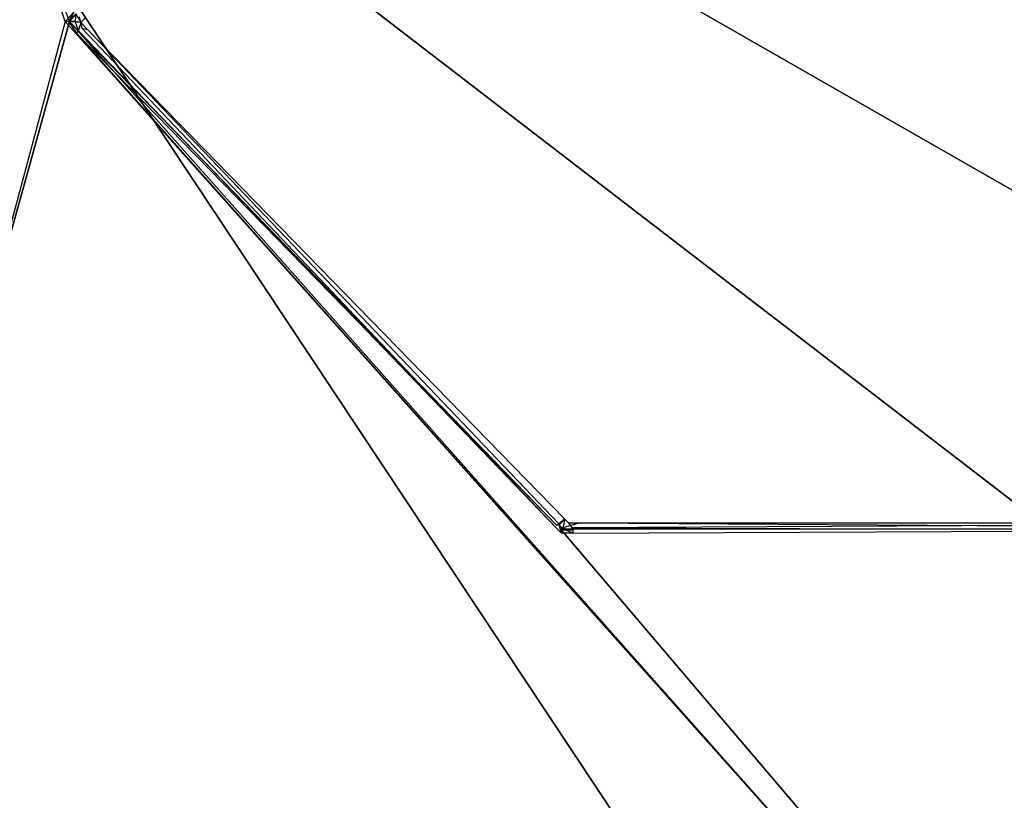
# Model space of a CAD drawing. Extents: x 0 to 1.6, y -0.5 to 0.
# Tile 95 of 182: x 0.54 to 0.72, y -0.36 to -0.22. Entities that reach past the tile are written whole.
import ezdxf

# ---------------------------------------------------------------- set-up
doc = ezdxf.new("R2010")
doc.units = 0
for name, color, linetype in [('L11_DRAWERBOXO_2___REPLACEMTFOR', 7, 'CONTINUOUS'), ('L34_KORPUS3_2', 7, 'CONTINUOUS'), ('L43_KORPUS2_5___REPLACEMTFOREMP', 7, 'CONTINUOUS'), ('L45_ABDECKPL_0___REPLACEMTFOREM', 7, 'CONTINUOUS'), ('L49_DRAWERBOXU_3___REPLACEMTFOR', 7, 'CONTINUOUS')]:
    doc.layers.add(name, color=color, linetype=linetype)

msp = doc.modelspace()

# ---------------------------------------------------------------- linework, layer by layer
at = {"layer": 'L11_DRAWERBOXO_2___REPLACEMTFOR', "color": 250}
for points, invisible_edges in [([(0.483985, -0.113855, 0.377864), (0.728137, -0.481792, 0.377864), (0.483985, -0.481792, 0.377864), (0.483985, -0.113855, 0.377864)], 13), ([(0.728137, -0.481792, 0.377864), (0.483985, -0.113855, 0.377864), (0.728137, -0.113855, 0.377864), (0.728137, -0.481792, 0.377864)], 14), ([(0.728137, -0.481792, 0.393853), (0.483985, -0.113855, 0.393853), (0.483985, -0.481792, 0.393853), (0.728137, -0.481792, 0.393853)], 13), ([(0.483985, -0.113855, 0.393853), (0.728137, -0.481792, 0.393853), (0.728137, -0.113855, 0.393853), (0.483985, -0.113855, 0.393853)], 14)]:
    msp.add_3dface(points, dxfattribs=dict(at, invisible_edges=invisible_edges))
at = {"layer": 'L34_KORPUS3_2', "color": 8}
for points, invisible_edges in [([(0.002909, -0.497407), (0.002912, -0.000595), (0.9, -0.497407), (0.002909, -0.497407)], 15), ([(0.002912, -0.000597, 0.00769), (0.002909, -0.497405, 0.00769), (0.9, -0.497405, 0.00769), (0.002912, -0.000597, 0.00769)], 15), ([(0.9, -0.497407), (0.002912, -0.000595), (0.9, -0.000595), (0.9, -0.497407)], 15), ([(0.002912, -0.000597, 0.00769), (0.9, -0.497405, 0.00769), (0.9, -0.000597, 0.00769), (0.002912, -0.000597, 0.00769)], 11)]:
    msp.add_3dface(points, dxfattribs=dict(at, invisible_edges=invisible_edges))
at = {"layer": 'L43_KORPUS2_5___REPLACEMTFOREMP', "color": 250}
for points, invisible_edges in [([(0.412383, -0.068446, 0.006866), (0.943741, -0.477287, 0.006866), (0.412383, -0.477287, 0.006866), (0.412383, -0.068446, 0.006866)], 13), ([(0.943741, -0.477287, 0.006866), (0.412383, -0.068446, 0.006866), (0.943741, -0.068446, 0.006866), (0.943741, -0.477287, 0.006866)], 14), ([(0.943741, -0.477287, 0.024322), (0.412383, -0.068446, 0.024322), (0.412383, -0.477287, 0.024322), (0.943741, -0.477287, 0.024322)], 13), ([(0.412383, -0.068446, 0.024322), (0.943741, -0.477287, 0.024322), (0.943741, -0.068446, 0.024322), (0.412383, -0.068446, 0.024322)], 14)]:
    msp.add_3dface(points, dxfattribs=dict(at, invisible_edges=invisible_edges))
at = {"layer": 'L45_ABDECKPL_0___REPLACEMTFOREM', "color": 39}
for points, invisible_edges in [([(0.472558, -0.003148, 0.590716), (0.550582, -0.21934, 0.590716), (0.472558, -0.500408, 0.590716), (0.472558, -0.003148, 0.590716)], 13), ([(0.550582, -0.21934, 0.590716), (0.472558, -0.003148, 0.590716), (0.551855, -0.217981, 0.590716), (0.550582, -0.21934, 0.590716)], 10), ([(0.474519, -0.49991, 0.602705), (0.549805, -0.219345, 0.602705), (0.478926, -0.003647, 0.602705), (0.474519, -0.49991, 0.602705)], 13), ([(0.551399, -0.217643, 0.602705), (0.478926, -0.003647, 0.602705), (0.549805, -0.219345, 0.602705), (0.551399, -0.217643, 0.602705)], 15), ([(0.550429, -0.21934, 0.602705), (0.551399, -0.217643, 0.602705), (0.549805, -0.219345, 0.602705), (0.550429, -0.21934, 0.602705)], 13), ([(0.551399, -0.217643, 0.602705), (0.550429, -0.21934, 0.602705), (0.551727, -0.217955, 0.602705), (0.551399, -0.217643, 0.602705)], 14), ([(0.550582, -0.21934, 0.590716), (0.8, -0.500408, 0.590716), (0.472558, -0.500408, 0.590716), (0.550582, -0.21934, 0.590716)], 10), ([(0.549805, -0.219345, 0.602705), (0.474519, -0.49991, 0.602705), (0.8, -0.49991, 0.602705), (0.549805, -0.219345, 0.602705)], 10), ([(0.551853, -0.221467, 0.602705), (0.550429, -0.21934, 0.602705), (0.549805, -0.219345, 0.602705), (0.551853, -0.221467, 0.602705)], 13), ([(0.549805, -0.219345, 0.602705), (0.8, -0.49991, 0.602705), (0.551853, -0.221467, 0.602705), (0.549805, -0.219345, 0.602705)], 13), ([(0.552658, -0.21954, 0.601706), (0.551727, -0.217955, 0.602705), (0.550429, -0.21934, 0.602705), (0.552658, -0.21954, 0.601706)], 13), ([(0.552178, -0.221151, 0.602705), (0.552658, -0.21954, 0.601706), (0.550429, -0.21934, 0.602705), (0.552178, -0.221151, 0.602705)], 13), ([(0.550429, -0.21934, 0.602705), (0.551853, -0.221467, 0.602705), (0.552178, -0.221151, 0.602705), (0.550429, -0.21934, 0.602705)], 14), ([(0.551855, -0.217981, 0.590716), (0.551658, -0.219332, 0.590716), (0.550582, -0.21934, 0.590716), (0.551855, -0.217981, 0.590716)], 13), ([(0.551658, -0.219332, 0.590716), (0.552302, -0.221121, 0.590716), (0.550582, -0.21934, 0.590716), (0.551658, -0.219332, 0.590716)], 13), ([(0.8, -0.500408, 0.590716), (0.550582, -0.21934, 0.590716), (0.552302, -0.221121, 0.590716), (0.8, -0.500408, 0.590716)], 15), ([(0.551658, -0.219332, 0.590716), (0.551855, -0.217981, 0.590716), (0.552421, -0.218517, 0.590716), (0.551658, -0.219332, 0.590716)], 14), ([(0.552421, -0.218517, 0.590716), (0.552658, -0.21954, 0.591715), (0.551658, -0.219332, 0.590716), (0.552421, -0.218517, 0.590716)], 13), ([(0.552658, -0.21954, 0.591715), (0.552863, -0.22058, 0.590716), (0.551658, -0.219332, 0.590716), (0.552658, -0.21954, 0.591715)], 14), ([(0.552302, -0.221121, 0.590716), (0.551658, -0.219332, 0.590716), (0.552863, -0.22058, 0.590716), (0.552302, -0.221121, 0.590716)], 14), ([(0.551727, -0.217955, 0.602705), (0.552658, -0.21954, 0.601706), (0.553421, -0.218727, 0.601706), (0.551727, -0.217955, 0.602705)], 14), ([(0.552658, -0.21954, 0.601706), (0.552178, -0.221151, 0.602705), (0.553863, -0.220786, 0.601706), (0.552658, -0.21954, 0.601706)], 14), ([(0.552658, -0.21954, 0.591715), (0.552421, -0.218517, 0.590716), (0.553421, -0.218727, 0.591715), (0.552658, -0.21954, 0.591715)], 14), ([(0.553421, -0.218727, 0.591715), (0.552658, -0.21954, 0.592169), (0.552658, -0.21954, 0.591715), (0.553421, -0.218727, 0.591715)], 13), ([(0.552658, -0.21954, 0.592169), (0.553421, -0.218727, 0.591715), (0.553421, -0.218727, 0.592169), (0.552658, -0.21954, 0.592169)], 14), ([(0.553421, -0.218727, 0.592169), (0.552658, -0.21954, 0.601252), (0.552658, -0.21954, 0.592169), (0.553421, -0.218727, 0.592169)], 13), ([(0.552658, -0.21954, 0.601252), (0.553421, -0.218727, 0.592169), (0.553421, -0.218727, 0.601252), (0.552658, -0.21954, 0.601252)], 14), ([(0.553421, -0.218727, 0.601252), (0.552658, -0.21954, 0.601706), (0.552658, -0.21954, 0.601252), (0.553421, -0.218727, 0.601252)], 13), ([(0.552658, -0.21954, 0.601706), (0.553421, -0.218727, 0.601252), (0.553421, -0.218727, 0.601706), (0.552658, -0.21954, 0.601706)], 14), ([(0.552863, -0.22058, 0.590716), (0.552658, -0.21954, 0.591715), (0.553863, -0.220786, 0.591715), (0.552863, -0.22058, 0.590716)], 13), ([(0.552658, -0.21954, 0.601252), (0.553863, -0.220786, 0.601706), (0.553863, -0.220786, 0.601252), (0.552658, -0.21954, 0.601252)], 13), ([(0.553863, -0.220786, 0.601706), (0.552658, -0.21954, 0.601252), (0.552658, -0.21954, 0.601706), (0.553863, -0.220786, 0.601706)], 14), ([(0.552658, -0.21954, 0.591715), (0.553863, -0.220786, 0.592169), (0.553863, -0.220786, 0.591715), (0.552658, -0.21954, 0.591715)], 13), ([(0.553863, -0.220786, 0.592169), (0.552658, -0.21954, 0.591715), (0.552658, -0.21954, 0.592169), (0.553863, -0.220786, 0.592169)], 14), ([(0.552658, -0.21954, 0.592169), (0.553863, -0.220786, 0.601252), (0.553863, -0.220786, 0.592169), (0.552658, -0.21954, 0.592169)], 13), ([(0.553863, -0.220786, 0.601252), (0.552658, -0.21954, 0.592169), (0.552658, -0.21954, 0.601252), (0.553863, -0.220786, 0.601252)], 14), ([(0.639028, -0.310789, 0.602705), (0.552178, -0.221151, 0.602705), (0.551853, -0.221467, 0.602705), (0.639028, -0.310789, 0.602705)], 13), ([(0.639352, -0.310473, 0.602705), (0.553863, -0.220786, 0.601706), (0.552178, -0.221151, 0.602705), (0.639352, -0.310473, 0.602705)], 14), ([(0.552178, -0.221151, 0.602705), (0.639028, -0.310789, 0.602705), (0.639352, -0.310473, 0.602705), (0.552178, -0.221151, 0.602705)], 14), ([(0.552863, -0.22058, 0.590716), (0.638887, -0.311238, 0.590716), (0.552302, -0.221121, 0.590716), (0.552863, -0.22058, 0.590716)], 13), ([(0.8, -0.500408, 0.590716), (0.552302, -0.221121, 0.590716), (0.638887, -0.311238, 0.590716), (0.8, -0.500408, 0.590716)], 15), ([(0.552863, -0.22058, 0.590716), (0.553863, -0.220786, 0.591715), (0.639449, -0.310698, 0.590716), (0.552863, -0.22058, 0.590716)], 14), ([(0.638887, -0.311238, 0.590716), (0.552863, -0.22058, 0.590716), (0.639449, -0.310698, 0.590716), (0.638887, -0.311238, 0.590716)], 14), ([(0.640444, -0.309654, 0.591715), (0.639449, -0.310698, 0.590716), (0.553863, -0.220786, 0.591715), (0.640444, -0.309654, 0.591715)], 14), ([(0.640444, -0.309654, 0.601706), (0.553863, -0.220786, 0.601706), (0.639352, -0.310473, 0.602705), (0.640444, -0.309654, 0.601706)], 14), ([(0.553863, -0.220786, 0.601252), (0.640444, -0.309654, 0.601706), (0.640444, -0.309654, 0.601252), (0.553863, -0.220786, 0.601252)], 13), ([(0.640444, -0.309654, 0.601706), (0.553863, -0.220786, 0.601252), (0.553863, -0.220786, 0.601706), (0.640444, -0.309654, 0.601706)], 14), ([(0.553863, -0.220786, 0.591715), (0.640444, -0.309654, 0.592169), (0.640444, -0.309654, 0.591715), (0.553863, -0.220786, 0.591715)], 13), ([(0.640444, -0.309654, 0.592169), (0.553863, -0.220786, 0.591715), (0.553863, -0.220786, 0.592169), (0.640444, -0.309654, 0.592169)], 14), ([(0.553863, -0.220786, 0.592169), (0.640444, -0.309654, 0.601252), (0.640444, -0.309654, 0.592169), (0.553863, -0.220786, 0.592169)], 13), ([(0.640444, -0.309654, 0.601252), (0.553863, -0.220786, 0.592169), (0.553863, -0.220786, 0.601252), (0.640444, -0.309654, 0.601252)], 14), ([(0.551853, -0.221467, 0.602705), (0.8, -0.49991, 0.602705), (0.639028, -0.310789, 0.602705), (0.551853, -0.221467, 0.602705)], 10), ([(0.639449, -0.310698, 0.590716), (0.639824, -0.312213, 0.590716), (0.638887, -0.311238, 0.590716), (0.639449, -0.310698, 0.590716)], 13), ([(0.639872, -0.311655, 0.602705), (0.639352, -0.310473, 0.602705), (0.639028, -0.310789, 0.602705), (0.639872, -0.311655, 0.602705)], 13), ([(0.640063, -0.311202, 0.602705), (0.640444, -0.309654, 0.601706), (0.639352, -0.310473, 0.602705), (0.640063, -0.311202, 0.602705)], 13), ([(0.639352, -0.310473, 0.602705), (0.639872, -0.311655, 0.602705), (0.640063, -0.311202, 0.602705), (0.639352, -0.310473, 0.602705)], 14), ([(0.640444, -0.309654, 0.591715), (0.640156, -0.311433, 0.590716), (0.639449, -0.310698, 0.590716), (0.640444, -0.309654, 0.591715)], 13), ([(0.639824, -0.312213, 0.590716), (0.639449, -0.310698, 0.590716), (0.640156, -0.311433, 0.590716), (0.639824, -0.312213, 0.590716)], 14), ([(0.640444, -0.309654, 0.601706), (0.640063, -0.311202, 0.602705), (0.64115, -0.310379, 0.601706), (0.640444, -0.309654, 0.601706)], 14), ([(0.640063, -0.311202, 0.602705), (0.642923, -0.310379, 0.601706), (0.64115, -0.310379, 0.601706), (0.640063, -0.311202, 0.602705)], 13), ([(0.642923, -0.310379, 0.601706), (0.640063, -0.311202, 0.602705), (0.641848, -0.311202, 0.602705), (0.642923, -0.310379, 0.601706)], 14), ([(0.640156, -0.311433, 0.590716), (0.640444, -0.309654, 0.591715), (0.64115, -0.310379, 0.591715), (0.640156, -0.311433, 0.590716)], 14), ([(0.64115, -0.310379, 0.591715), (0.64194, -0.311433, 0.590716), (0.640156, -0.311433, 0.590716), (0.64115, -0.310379, 0.591715)], 13), ([(0.640444, -0.309654, 0.601252), (0.64115, -0.310379, 0.601706), (0.64115, -0.310379, 0.601252), (0.640444, -0.309654, 0.601252)], 13), ([(0.64115, -0.310379, 0.601706), (0.640444, -0.309654, 0.601252), (0.640444, -0.309654, 0.601706), (0.64115, -0.310379, 0.601706)], 14), ([(0.640444, -0.309654, 0.591715), (0.64115, -0.310379, 0.592169), (0.64115, -0.310379, 0.591715), (0.640444, -0.309654, 0.591715)], 13), ([(0.64115, -0.310379, 0.592169), (0.640444, -0.309654, 0.591715), (0.640444, -0.309654, 0.592169), (0.64115, -0.310379, 0.592169)], 14), ([(0.640444, -0.309654, 0.592169), (0.64115, -0.310379, 0.601252), (0.64115, -0.310379, 0.592169), (0.640444, -0.309654, 0.592169)], 13), ([(0.64115, -0.310379, 0.601252), (0.640444, -0.309654, 0.592169), (0.640444, -0.309654, 0.601252), (0.64115, -0.310379, 0.601252)], 14), ([(0.64194, -0.311433, 0.590716), (0.64115, -0.310379, 0.591715), (0.642923, -0.310379, 0.591715), (0.64194, -0.311433, 0.590716)], 14), ([(0.64115, -0.310379, 0.601706), (0.642923, -0.310379, 0.601252), (0.64115, -0.310379, 0.601252), (0.64115, -0.310379, 0.601706)], 13), ([(0.642923, -0.310379, 0.601252), (0.64115, -0.310379, 0.601706), (0.642923, -0.310379, 0.601706), (0.642923, -0.310379, 0.601252)], 14), ([(0.64115, -0.310379, 0.592169), (0.642923, -0.310379, 0.591715), (0.64115, -0.310379, 0.591715), (0.64115, -0.310379, 0.592169)], 13), ([(0.642923, -0.310379, 0.591715), (0.64115, -0.310379, 0.592169), (0.642923, -0.310379, 0.592169), (0.642923, -0.310379, 0.591715)], 14), ([(0.64115, -0.310379, 0.601252), (0.642923, -0.310379, 0.592169), (0.64115, -0.310379, 0.592169), (0.64115, -0.310379, 0.601252)], 13), ([(0.642923, -0.310379, 0.592169), (0.64115, -0.310379, 0.601252), (0.642923, -0.310379, 0.601252), (0.642923, -0.310379, 0.592169)], 14), ([(0.641848, -0.311202, 0.602705), (0.8, -0.310379, 0.601706), (0.642923, -0.310379, 0.601706), (0.641848, -0.311202, 0.602705)], 13), ([(0.8, -0.310379, 0.601706), (0.641848, -0.311202, 0.602705), (0.8, -0.311202, 0.602705), (0.8, -0.310379, 0.601706)], 14), ([(0.642923, -0.310379, 0.591715), (0.8, -0.311433, 0.590716), (0.64194, -0.311433, 0.590716), (0.642923, -0.310379, 0.591715)], 13), ([(0.8, -0.311433, 0.590716), (0.642923, -0.310379, 0.591715), (0.8, -0.310379, 0.591715), (0.8, -0.311433, 0.590716)], 14), ([(0.642923, -0.310379, 0.601706), (0.8, -0.310379, 0.601252), (0.642923, -0.310379, 0.601252), (0.642923, -0.310379, 0.601706)], 13), ([(0.8, -0.310379, 0.601252), (0.642923, -0.310379, 0.601706), (0.8, -0.310379, 0.601706), (0.8, -0.310379, 0.601252)], 14), ([(0.642923, -0.310379, 0.591715), (0.8, -0.310379, 0.592169), (0.8, -0.310379, 0.591715), (0.642923, -0.310379, 0.591715)], 13), ([(0.8, -0.310379, 0.592169), (0.642923, -0.310379, 0.591715), (0.642923, -0.310379, 0.592169), (0.8, -0.310379, 0.592169)], 14), ([(0.642923, -0.310379, 0.601252), (0.8, -0.310379, 0.592169), (0.642923, -0.310379, 0.592169), (0.642923, -0.310379, 0.601252)], 13), ([(0.8, -0.310379, 0.592169), (0.642923, -0.310379, 0.601252), (0.8, -0.310379, 0.601252), (0.8, -0.310379, 0.592169)], 14), ([(0.8, -0.500408, 0.590716), (0.638887, -0.311238, 0.590716), (0.639824, -0.312213, 0.590716), (0.8, -0.500408, 0.590716)], 15), ([(0.639028, -0.310789, 0.602705), (0.8, -0.49991, 0.602705), (0.639872, -0.311655, 0.602705), (0.639028, -0.310789, 0.602705)], 13), ([(0.640156, -0.311433, 0.590716), (0.64194, -0.312213, 0.590716), (0.639824, -0.312213, 0.590716), (0.640156, -0.311433, 0.590716)], 13), ([(0.8, -0.500408, 0.590716), (0.639824, -0.312213, 0.590716), (0.64194, -0.312213, 0.590716), (0.8, -0.500408, 0.590716)], 15), ([(0.641848, -0.311655, 0.602705), (0.640063, -0.311202, 0.602705), (0.639872, -0.311655, 0.602705), (0.641848, -0.311655, 0.602705)], 13), ([(0.639872, -0.311655, 0.602705), (0.8, -0.49991, 0.602705), (0.641848, -0.311655, 0.602705), (0.639872, -0.311655, 0.602705)], 10), ([(0.640063, -0.311202, 0.602705), (0.641848, -0.311655, 0.602705), (0.641848, -0.311202, 0.602705), (0.640063, -0.311202, 0.602705)], 14), ([(0.64194, -0.312213, 0.590716), (0.640156, -0.311433, 0.590716), (0.64194, -0.311433, 0.590716), (0.64194, -0.312213, 0.590716)], 14), ([(0.8, -0.311655, 0.602705), (0.641848, -0.311202, 0.602705), (0.641848, -0.311655, 0.602705), (0.8, -0.311655, 0.602705)], 13), ([(0.641848, -0.311202, 0.602705), (0.8, -0.311655, 0.602705), (0.8, -0.311202, 0.602705), (0.641848, -0.311202, 0.602705)], 14), ([(0.641848, -0.311655, 0.602705), (0.8, -0.49991, 0.602705), (0.8, -0.311655, 0.602705), (0.641848, -0.311655, 0.602705)], 13), ([(0.8, -0.311433, 0.590716), (0.64194, -0.312213, 0.590716), (0.64194, -0.311433, 0.590716), (0.8, -0.311433, 0.590716)], 13), ([(0.64194, -0.312213, 0.590716), (0.8, -0.311433, 0.590716), (0.8, -0.312213, 0.590716), (0.64194, -0.312213, 0.590716)], 14), ([(0.8, -0.500408, 0.590716), (0.64194, -0.312213, 0.590716), (0.8, -0.312213, 0.590716), (0.8, -0.500408, 0.590716)], 15)]:
    msp.add_3dface(points, dxfattribs=dict(at, invisible_edges=invisible_edges))
at = {"layer": 'L49_DRAWERBOXU_3___REPLACEMTFOR', "color": 250}
for points, invisible_edges in [([(1.1263, -0.481792, 0.115482), (0.483985, -0.113855, 0.115483), (0.483985, -0.481792, 0.115482), (1.1263, -0.481792, 0.115482)], 13), ([(0.483985, -0.113855, 0.115483), (1.1263, -0.481792, 0.115482), (1.1263, -0.113855, 0.115483), (0.483985, -0.113855, 0.115483)], 14), ([(0.483985, -0.113855, 0.099493), (1.1263, -0.481792, 0.099493), (0.483985, -0.481792, 0.099493), (0.483985, -0.113855, 0.099493)], 13), ([(1.1263, -0.481792, 0.099493), (0.483985, -0.113855, 0.099493), (1.1263, -0.113855, 0.099493), (1.1263, -0.481792, 0.099493)], 14)]:
    msp.add_3dface(points, dxfattribs=dict(at, invisible_edges=invisible_edges))

doc.saveas('drawing.dxf')
